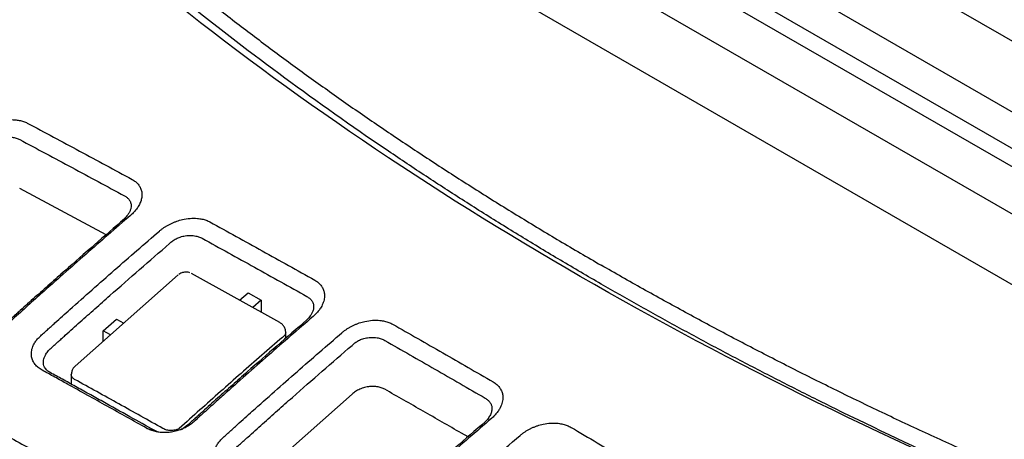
# Model space of a CAD drawing. Extents: x 95 to 1076, y 69 to 794.
# Tile 58 of 62: x 939 to 982, y 301 to 319. Entities that reach past the tile are written whole.
import ezdxf

# ---------------------------------------------------------------- set-up
doc = ezdxf.new("R2010")
doc.units = 0
doc.layers.get('0').update_dxf_attribs({"linetype": 'CONTINUOUS'})

msp = doc.modelspace()

# ---------------------------------------------------------------- linework, layer by layer
at = {"color": 7, "linetype": 'CONTINUOUS'}
for p, q in [((999.175, 307.967), (969.202, 325.27)), ((994.661, 307.512), (964.255, 325.065)), ((962.842, 324.306), (993.247, 306.753)), ((992.894, 306.155), (962.488, 323.708)), ((987.947, 303.907), (957.542, 321.46)), ((992.462, 304.362), (962.488, 321.665)), ((942.908, 309.462), (939.165, 311.474)), ((950.412, 305.67), (946.591, 307.794)), ((946.021, 307.734), (941.558, 303.784)), ((948.673, 306.637), (949.036, 306.949)), ((949.036, 306.949), (949.601, 306.634)), ((949.601, 306.634), (949.238, 306.322)), ((949.601, 306.634), (949.601, 306.12)), ((942.778, 305.317), (943.344, 305.818)), ((943.344, 305.818), (943.66, 305.644)), ((942.778, 304.864), (942.778, 305.317)), ((943.094, 305.143), (942.778, 305.317)), ((950.667, 304.977), (950.667, 305.257)), ((941.394, 303.433), (941.394, 303.002)), ((953.533, 302.579), (949.12, 298.661)), ((944.662, 301.094), (945.005, 300.994)), ((945.146, 300.934), (945.005, 300.994)), ((946.419, 301.226), (946.155, 301.032)), ((958.548, 300.72), (958.262, 300.885))]:
    msp.add_line(p, q, dxfattribs=at)
msp.add_open_spline([(963.398, 307.665), (950.284, 315.235), (939.378, 323.992), (931.276, 333.45)], degree=3, dxfattribs=at)
for points, knots in [([(964.305, 307.335), (964.011, 307.505), (963.424, 307.846), (962.55, 308.362), (961.684, 308.88), (960.824, 309.403), (959.972, 309.928), (959.126, 310.457), (958.287, 310.99), (957.455, 311.525), (956.63, 312.065), (955.812, 312.607), (953.769, 313.983), (950.589, 316.23), (946.433, 319.426), (942.505, 322.72), (939.634, 325.355), (937.675, 327.267), (936.526, 328.426), (935.407, 329.593), (934.316, 330.768), (933.253, 331.951), (932.569, 332.746), (932.227, 333.143)], [0, 0, 0, 0, 0.022455, 0.0449041, 0.0673486, 0.0897898, 0.1122289, 0.1346673, 0.1571062, 0.1795469, 0.2019906, 0.2244387, 0.2468924, 0.3716547, 0.4964271, 0.6220877, 0.7477578, 0.7898083, 0.8318435, 0.8738719, 0.9159018, 0.9579418, 1, 1, 1, 1]), ([(934.119, 331.809), (934.317, 331.591), (934.714, 331.156), (935.32, 330.506), (935.935, 329.859), (936.558, 329.215), (937.19, 328.574), (937.83, 327.935), (938.479, 327.299), (939.136, 326.666), (939.802, 326.036), (940.477, 325.409), (941.16, 324.784), (941.852, 324.162), (942.553, 323.543), (943.262, 322.927), (943.979, 322.313), (944.705, 321.702), (945.44, 321.094), (946.184, 320.489), (946.935, 319.887), (947.943, 319.092), (949.218, 318.111), (950.774, 316.949), (952.36, 315.801), (953.976, 314.667), (955.622, 313.547), (957.298, 312.44), (959.004, 311.347), (960.74, 310.267), (962.504, 309.201), (963.705, 308.502), (964.305, 308.152)], [0, 0, 0, 0, 0.025196, 0.050378, 0.075548, 0.100707, 0.125857, 0.150999, 0.176135, 0.201267, 0.226395, 0.251522, 0.276649, 0.301777, 0.326908, 0.352044, 0.377186, 0.402336, 0.427494, 0.452664, 0.477846, 0.503041, 0.552805, 0.602523, 0.652206, 0.701865, 0.751514, 0.801162, 0.850824, 0.900509, 0.950231, 1, 1, 1, 1]), ([(937.316, 313.883), (937.347, 313.909), (937.41, 313.961), (937.511, 314.033), (937.617, 314.1), (937.726, 314.162), (937.839, 314.219), (937.954, 314.27), (938.071, 314.315), (938.191, 314.354), (938.378, 314.405), (938.637, 314.448), (938.921, 314.451), (939.151, 314.42), (939.333, 314.373), (939.439, 314.324), (939.492, 314.299)], [0, 0, 0, 0, 0.05435, 0.108172, 0.161513, 0.214362, 0.266697, 0.318548, 0.369934, 0.420884, 0.47144, 0.606536, 0.740548, 0.826214, 0.912552, 1, 1, 1, 1]), ([(939.492, 314.299), (940.246, 313.897), (941.756, 313.091), (943.266, 312.273), (944.022, 311.864)], [0, 0, 0, 0, 0.499097, 1, 1, 1, 1]), ([(937.75, 313.345), (937.79, 313.384), (937.879, 313.464), (938.038, 313.562), (938.225, 313.641), (938.408, 313.684), (938.551, 313.699), (938.645, 313.702), (938.735, 313.7), (938.862, 313.687), (939.017, 313.652), (939.118, 313.61), (939.165, 313.587)], [2, 2, 2, 2, 2.324015, 2.680622, 3.054046, 3.475902, 3.761923, 3.906437, 4.051857, 4.322367, 4.726913, 5.13555, 5.13555, 5.13555, 5.13555]), ([(939.165, 313.587), (939.919, 313.185), (941.427, 312.378), (942.936, 311.563), (943.69, 311.154)], [2, 2, 2, 2, 6.07386, 10.144038, 10.144038, 10.144038, 10.144038]), ([(914.959, 313.282), (915.722, 312.894), (917.224, 312.13), (919.444, 310.99), (921.6, 309.876), (923.7, 308.783), (925.748, 307.709), (927.753, 306.651), (929.718, 305.606), (931.65, 304.572), (933.554, 303.544), (935.434, 302.522), (937.295, 301.502), (939.142, 300.482), (940.981, 299.459), (942.815, 298.43), (944.649, 297.393), (946.489, 296.345), (948.339, 295.282), (950.205, 294.202), (952.093, 293.101), (954.651, 291.599), (957.87, 289.688), (961.758, 287.344), (965.691, 284.938), (969.717, 282.441), (973.885, 279.822), (978.248, 277.051), (981.226, 275.131), (982.756, 274.144)], [0, 0, 0, 0, 0.0338091, 0.0665596, 0.0983608, 0.1293144, 0.159515, 0.1890517, 0.2180086, 0.2464658, 0.2745002, 0.3021865, 0.329597, 0.3568033, 0.3838761, 0.4108862, 0.4379052, 0.4650059, 0.4922631, 0.5197542, 0.5475604, 0.5757671, 0.6328506, 0.6899426, 0.7477307, 0.8068972, 0.8681467, 0.9322347, 1, 1, 1, 1]), ([(944.022, 311.864), (944.048, 311.849), (944.099, 311.819), (944.169, 311.768), (944.232, 311.712), (944.288, 311.651), (944.336, 311.586), (944.377, 311.516), (944.408, 311.443), (944.432, 311.366), (944.446, 311.287), (944.451, 311.206), (944.446, 311.094), (944.416, 310.95), (944.345, 310.778), (944.243, 310.611), (944.116, 310.452), (944.01, 310.354), (943.957, 310.306)], [0, 0, 0, 0, 0.04486, 0.090097, 0.135698, 0.181653, 0.227964, 0.274634, 0.321638, 0.36893, 0.416455, 0.464154, 0.511973, 0.610344, 0.708548, 0.806506, 0.903834, 1, 1, 1, 1]), ([(943.69, 311.154), (943.733, 311.131), (943.812, 311.08), (943.906, 310.983), (943.969, 310.864), (943.988, 310.74), (943.977, 310.638), (943.954, 310.546), (943.913, 310.446), (943.827, 310.307), (943.745, 310.208), (943.69, 310.152)], [2, 2, 2, 2, 2.382016, 2.762015, 3.19337, 3.621404, 3.902023, 4.061796, 4.381178, 4.704795, 5.165618, 5.165618, 5.165618, 5.165618]), ([(943.69, 310.152), (943.259, 309.782), (942.398, 309.036), (941.325, 308.095), (940.468, 307.335), (939.933, 306.858), (939.505, 306.475), (939.238, 306.235), (939.025, 306.042), (938.865, 305.898), (938.699, 305.748), (938.587, 305.647), (938.528, 305.595)], [2, 2, 2, 2, 4.624566, 7.248922, 8.561093, 9.873294, 10.529416, 11.185556, 11.513634, 11.841718, 12.169808, 12.530898, 12.530898, 12.530898, 12.530898]), ([(943.957, 310.306), (943.633, 310.027), (942.986, 309.468), (942.017, 308.621), (941.049, 307.768), (940.191, 307.004), (939.545, 306.424), (939.112, 306.033), (938.891, 305.835), (938.781, 305.736)], [0, 0, 0, 0, 0.186858, 0.373752, 0.56068, 0.74764, 0.872251, 0.936134, 1, 1, 1, 1]), ([(945.206, 309.63), (945.237, 309.655), (945.298, 309.706), (945.398, 309.777), (945.503, 309.843), (945.612, 309.904), (945.724, 309.961), (945.84, 310.011), (945.958, 310.056), (946.079, 310.095), (946.268, 310.144), (946.528, 310.185), (946.814, 310.185), (947.046, 310.15), (947.23, 310.1), (947.337, 310.048), (947.391, 310.022)], [0, 0, 0, 0, 0.053375, 0.106431, 0.1592, 0.211668, 0.263817, 0.315679, 0.367258, 0.418571, 0.469659, 0.604324, 0.738565, 0.825083, 0.912152, 1, 1, 1, 1]), ([(947.391, 310.022), (948.145, 309.606), (949.655, 308.773), (951.164, 307.928), (951.92, 307.504)], [0, 0, 0, 0, 0.4994498, 1, 1, 1, 1]), ([(940.033, 305.059), (940.087, 305.109), (940.195, 305.209), (940.361, 305.357), (940.526, 305.506), (940.85, 305.798), (941.762, 306.617), (943.265, 307.95), (944.559, 309.07), (945.206, 309.63)], [0, 0, 0, 0, 0.031996, 0.063969, 0.095945, 0.12792, 0.252508, 0.626322, 1, 1, 1, 1]), ([(940.48, 304.528), (940.539, 304.58), (940.651, 304.682), (940.817, 304.832), (940.977, 304.976), (941.191, 305.169), (941.458, 305.409), (941.885, 305.792), (942.42, 306.269), (943.277, 307.028), (944.35, 307.97), (945.211, 308.715), (945.642, 309.086)], [2, 2, 2, 2, 2.372464, 2.708992, 3.045514, 3.38203, 4.055045, 4.72804, 6.073987, 7.419901, 10.111744, 12.803808, 12.803808, 12.803808, 12.803808]), ([(945.642, 309.086), (945.681, 309.125), (945.77, 309.204), (945.927, 309.301), (946.113, 309.379), (946.295, 309.422), (946.437, 309.436), (946.531, 309.438), (946.622, 309.436), (946.75, 309.422), (946.907, 309.383), (947.009, 309.339), (947.056, 309.314)], [2, 2, 2, 2, 2.323775, 2.679577, 3.052224, 3.4733, 3.758689, 3.902846, 4.047885, 4.320704, 4.728938, 5.141903, 5.141903, 5.141903, 5.141903]), ([(947.056, 309.314), (947.81, 308.899), (949.319, 308.064), (950.827, 307.222), (951.581, 306.798)], [2, 2, 2, 2, 6.071966, 10.141725, 10.141725, 10.141725, 10.141725]), ([(921.218, 308.688), (921.802, 308.385), (922.964, 307.783), (924.699, 306.878), (926.416, 305.976), (928.715, 304.76), (931.584, 303.228), (936.192, 300.734), (941.945, 297.553), (948.847, 293.624), (955.76, 289.577), (961.512, 286.117), (966.131, 283.285), (969.575, 281.148), (973.035, 278.977), (975.336, 277.514), (976.497, 276.776)], [0, 0, 0, 0, 0.03172, 0.063122, 0.094207, 0.124976, 0.187919, 0.24996, 0.375015, 0.500049, 0.624355, 0.749998, 0.812121, 0.875027, 0.936922, 1, 1, 1, 1]), ([(946.526, 307.817), (946.501, 307.828), (946.453, 307.847), (946.368, 307.852), (946.287, 307.848), (946.207, 307.831), (946.12, 307.801), (946.072, 307.767), (946.044, 307.747)], [0, 0, 0, 0, 0.173649, 0.327206, 0.482588, 0.636527, 0.785905, 1, 1, 1, 1]), ([(1005.675, 290.5), (1005.291, 290.619), (1004.524, 290.855), (1003.379, 291.216), (1002.239, 291.582), (1001.104, 291.953), (999.973, 292.328), (998.848, 292.708), (997.728, 293.093), (996.614, 293.483), (995.505, 293.877), (994.401, 294.276), (993.303, 294.679), (992.211, 295.087), (991.125, 295.499), (990.044, 295.916), (988.97, 296.337), (987.901, 296.763), (986.839, 297.193), (985.783, 297.627), (984.734, 298.065), (983.691, 298.507), (982.655, 298.954), (981.625, 299.404), (980.601, 299.859), (979.585, 300.318), (978.576, 300.78), (977.573, 301.246), (976.577, 301.717), (975.589, 302.191), (974.608, 302.668), (973.634, 303.15), (972.667, 303.634), (971.707, 304.123), (970.755, 304.615), (969.811, 305.11), (968.874, 305.609), (967.944, 306.111), (967.023, 306.616), (966.109, 307.125), (965.202, 307.636), (964.604, 307.98), (964.305, 308.152)], [0, 0, 0, 0, 0.0252023, 0.0504039, 0.0756041, 0.1008022, 0.1259972, 0.1511886, 0.1763754, 0.2015569, 0.2267323, 0.2519009, 0.2770619, 0.3022144, 0.3273578, 0.3524912, 0.3776138, 0.402725, 0.427824, 0.4529099, 0.4779821, 0.5030397, 0.528082, 0.5531083, 0.5781178, 0.6031098, 0.6280834, 0.6530381, 0.677973, 0.7028874, 0.7277806, 0.7526518, 0.7775003, 0.8023255, 0.8271265, 0.8519028, 0.8766535, 0.901378, 0.9260756, 0.9507456, 0.9753873, 1, 1, 1, 1]), ([(951.92, 307.504), (951.946, 307.489), (951.999, 307.458), (952.068, 307.404), (952.132, 307.346), (952.187, 307.283), (952.235, 307.217), (952.274, 307.146), (952.305, 307.072), (952.327, 306.995), (952.341, 306.916), (952.345, 306.836), (952.339, 306.711), (952.3, 306.541), (952.21, 306.352), (952.1, 306.191), (951.986, 306.056), (951.895, 305.974), (951.85, 305.932)], [0, 0, 0, 0, 0.045633, 0.091461, 0.137474, 0.183655, 0.229983, 0.276445, 0.323038, 0.36975, 0.416555, 0.463423, 0.510319, 0.630682, 0.750894, 0.834233, 0.917303, 1, 1, 1, 1]), ([(1008.518, 288.859), (991.835, 293.709), (976.512, 300.094), (963.398, 307.665), (963.398, 307.665)], [0.807403, 0.807403, 0.807403, 0.807403, 1.6148089, 1.6148118, 1.6148118, 1.6148118, 1.6148118]), ([(1009.468, 288.553), (1009.085, 288.664), (1008.32, 288.887), (1007.177, 289.226), (1006.039, 289.571), (1004.905, 289.92), (1003.776, 290.274), (1002.651, 290.632), (1001.531, 290.995), (1000.416, 291.363), (999.306, 291.736), (998.2, 292.113), (995.455, 293.066), (991.131, 294.649), (985.362, 296.953), (979.776, 299.381), (975.586, 301.359), (972.672, 302.812), (970.955, 303.691), (969.259, 304.583), (967.585, 305.487), (965.932, 306.403), (964.847, 307.024), (964.305, 307.335)], [0, 0, 0, 0, 0.022942, 0.045878, 0.068809, 0.091736, 0.114662, 0.137586, 0.160511, 0.183438, 0.206368, 0.229303, 0.252244, 0.377904, 0.503574, 0.628337, 0.753109, 0.794267, 0.83541, 0.876548, 0.917686, 0.958835, 1, 1, 1, 1]), ([(951.581, 306.798), (951.624, 306.775), (951.702, 306.722), (951.796, 306.623), (951.859, 306.502), (951.882, 306.358), (951.86, 306.216), (951.805, 306.079), (951.719, 305.94), (951.636, 305.839), (951.581, 305.784)], [2, 2, 2, 2, 2.377115, 2.750654, 3.183177, 3.612209, 4.053258, 4.373029, 4.697055, 5.158044, 5.158044, 5.158044, 5.158044]), ([(951.581, 305.784), (951.15, 305.414), (950.29, 304.668), (949.216, 303.727), (948.359, 302.967), (947.824, 302.49), (947.397, 302.106), (947.13, 301.866), (946.916, 301.673), (946.756, 301.529), (946.591, 301.379), (946.479, 301.277), (946.419, 301.226)], [2, 2, 2, 2, 4.644846, 7.289471, 8.611776, 9.934117, 10.59531, 11.256522, 11.587137, 11.917759, 12.248387, 12.612443, 12.612443, 12.612443, 12.612443]), ([(951.85, 305.932), (951.526, 305.653), (950.879, 305.094), (949.91, 304.248), (948.942, 303.395), (948.137, 302.678), (947.494, 302.1), (947.116, 301.761), (946.845, 301.513), (946.731, 301.412), (946.674, 301.361)], [0, 0, 0, 0, 0.186859, 0.37375, 0.560672, 0.747626, 0.84108, 0.934542, 0.967279, 1, 1, 1, 1]), ([(950.664, 305.178), (950.665, 305.227), (950.668, 305.326), (950.616, 305.467), (950.53, 305.59), (950.451, 305.644), (950.412, 305.67)], [0, 0, 0, 0, 0.249403, 0.505729, 0.758831, 1, 1, 1, 1]), ([(953.096, 305.23), (953.126, 305.256), (953.187, 305.306), (953.286, 305.376), (953.39, 305.441), (953.498, 305.502), (953.61, 305.558), (953.726, 305.608), (953.846, 305.652), (953.967, 305.69), (954.157, 305.738), (954.42, 305.777), (954.707, 305.773), (954.941, 305.735), (955.128, 305.682), (955.235, 305.627), (955.289, 305.6)], [0, 0, 0, 0, 0.052406, 0.104705, 0.156912, 0.209006, 0.260973, 0.312838, 0.364587, 0.416221, 0.467768, 0.602284, 0.736605, 0.824205, 0.911993, 1, 1, 1, 1]), ([(947.923, 300.658), (947.977, 300.709), (948.085, 300.809), (948.251, 300.957), (948.415, 301.106), (948.739, 301.398), (949.651, 302.217), (951.154, 303.551), (952.449, 304.671), (953.096, 305.23)], [0, 0, 0, 0, 0.031976, 0.063946, 0.095915, 0.127882, 0.252475, 0.6263, 1, 1, 1, 1]), ([(955.289, 305.6), (956.013, 305.187), (957.462, 304.36), (958.91, 303.522), (959.635, 303.103)], [0, 0, 0, 0, 0.499928, 1, 1, 1, 1]), ([(940.134, 303.612), (940.104, 303.629), (940.046, 303.663), (939.967, 303.722), (939.895, 303.786), (939.832, 303.857), (939.778, 303.932), (939.734, 304.013), (939.7, 304.099), (939.668, 304.229), (939.663, 304.41), (939.716, 304.614), (939.805, 304.787), (939.904, 304.929), (939.99, 305.016), (940.033, 305.059)], [0, 0, 0, 0, 0.055995, 0.112243, 0.168731, 0.225485, 0.282562, 0.339939, 0.397567, 0.455421, 0.592653, 0.730251, 0.820676, 0.910687, 1, 1, 1, 1]), ([(950.521, 305.03), (950.223, 304.771), (949.626, 304.255), (948.734, 303.472), (947.843, 302.683), (946.954, 301.889), (946.362, 301.354), (946.066, 301.087)], [0, 0, 0, 0, 0.19995, 0.399916, 0.599907, 0.799932, 1, 1, 1, 1]), ([(953.533, 304.681), (953.572, 304.72), (953.66, 304.798), (953.816, 304.895), (954.001, 304.972), (954.182, 305.015), (954.324, 305.028), (954.418, 305.03), (954.508, 305.026), (954.638, 305.011), (954.796, 304.97), (954.9, 304.923), (954.947, 304.896)], [2, 2, 2, 2, 2.323663, 2.67878, 3.050574, 3.470622, 3.755416, 3.899309, 4.044107, 4.319556, 4.731678, 5.148869, 5.148869, 5.148869, 5.148869]), ([(954.947, 304.896), (955.671, 304.484), (957.118, 303.656), (958.565, 302.821), (959.289, 302.401)], [2, 2, 2, 2, 5.905498, 9.810544, 9.810544, 9.810544, 9.810544]), ([(940.48, 303.51), (940.435, 303.535), (940.334, 303.602), (940.238, 303.72), (940.189, 303.858), (940.183, 303.982), (940.208, 304.107), (940.26, 304.239), (940.348, 304.381), (940.433, 304.48), (940.48, 304.528)], [2, 2, 2, 2, 2.37527, 2.926744, 3.291216, 3.695895, 4.030152, 4.363986, 4.802482, 5.235478, 5.235478, 5.235478, 5.235478]), ([(948.371, 300.122), (948.43, 300.174), (948.543, 300.276), (948.708, 300.426), (948.868, 300.571), (949.082, 300.763), (949.349, 301.004), (949.776, 301.387), (950.311, 301.864), (951.168, 302.624), (952.241, 303.565), (953.102, 304.311), (953.533, 304.681)], [2, 2, 2, 2, 2.369112, 2.70304, 3.03696, 3.370874, 4.038683, 4.706473, 6.042006, 7.377503, 10.048511, 12.719744, 12.719744, 12.719744, 12.719744]), ([(944.662, 301.094), (944.09, 301.415), (942.946, 302.055), (941.619, 302.791), (940.683, 303.31), (940.317, 303.511), (940.134, 303.612)], [0, 0, 0, 0, 0.378933, 0.757485, 0.87877, 1, 1, 1, 1]), ([(941.565, 303.79), (941.536, 303.761), (941.477, 303.701), (941.412, 303.571), (941.401, 303.476), (941.395, 303.427)], [0, 0, 0, 0, 0.310665, 0.64991, 1, 1, 1, 1]), ([(945.005, 300.994), (944.646, 301.196), (943.895, 301.616), (942.947, 302.145), (942.164, 302.579), (941.584, 302.901), (941.023, 303.21), (940.658, 303.413), (940.48, 303.51)], [2, 2, 2, 2, 4.538518, 7.294763, 8.690687, 10.064433, 11.390465, 12.646346, 12.646346, 12.646346, 12.646346]), ([(945.359, 301.087), (944.723, 301.442), (943.451, 302.154), (942.178, 302.857), (941.54, 303.21)], [0, 0, 0, 0, 0.499107, 1, 1, 1, 1]), ([(959.635, 303.103), (959.662, 303.087), (959.716, 303.053), (959.788, 302.996), (959.852, 302.934), (959.907, 302.868), (959.954, 302.797), (959.992, 302.723), (960.022, 302.646), (960.042, 302.567), (960.053, 302.485), (960.057, 302.352), (960.024, 302.164), (959.93, 301.956), (959.815, 301.784), (959.699, 301.645), (959.606, 301.559), (959.559, 301.517)], [0, 0, 0, 0, 0.047551, 0.09508, 0.142603, 0.190118, 0.237608, 0.285079, 0.332565, 0.380075, 0.427603, 0.475133, 0.608936, 0.743211, 0.828662, 0.914282, 1, 1, 1, 1]), ([(954.947, 302.785), (954.924, 302.798), (954.876, 302.823), (954.795, 302.854), (954.707, 302.879), (954.612, 302.897), (954.51, 302.907), (954.404, 302.909), (954.295, 302.901), (954.185, 302.885), (954.076, 302.861), (953.97, 302.828), (953.869, 302.789), (953.773, 302.743), (953.685, 302.692), (953.604, 302.637), (953.556, 302.598), (953.533, 302.579)], [0, 0, 0, 0, 0.0606396, 0.1233321, 0.1879048, 0.2541432, 0.3217912, 0.3905535, 0.4600994, 0.5300687, 0.6000805, 0.6697436, 0.7386691, 0.806483, 0.8728396, 0.9374318, 1, 1, 1, 1]), ([(958.262, 300.885), (957.71, 301.203), (956.605, 301.84), (955.5, 302.47), (954.947, 302.785)], [0, 0, 0, 0, 0.49964, 1, 1, 1, 1]), ([(959.289, 302.401), (959.332, 302.376), (959.41, 302.321), (959.499, 302.224), (959.559, 302.113), (959.587, 301.984), (959.577, 301.839), (959.52, 301.68), (959.423, 301.523), (959.335, 301.42), (959.289, 301.374)], [2, 2, 2, 2, 2.380888, 2.755027, 3.126325, 3.497587, 3.923112, 4.343748, 4.764687, 5.150857, 5.150857, 5.150857, 5.150857]), ([(959.559, 301.517), (959.235, 301.237), (958.587, 300.679), (957.618, 299.832), (956.65, 298.978), (955.845, 298.261), (955.202, 297.684), (954.824, 297.344), (954.553, 297.097), (954.44, 296.996), (954.383, 296.946)], [0, 0, 0, 0, 0.186919, 0.373866, 0.560845, 0.747855, 0.841339, 0.93483, 0.967414, 1, 1, 1, 1]), ([(946.674, 301.361), (946.647, 301.339), (946.593, 301.294), (946.505, 301.232), (946.413, 301.174), (946.316, 301.121), (946.215, 301.074), (946.111, 301.032), (946.006, 300.996), (945.898, 300.966), (945.789, 300.942), (945.642, 300.918), (945.455, 300.905), (945.236, 300.915), (945.028, 300.95), (944.832, 301.008), (944.719, 301.065), (944.662, 301.094)], [0, 0, 0, 0, 0.049749, 0.099381, 0.148906, 0.198318, 0.247601, 0.296771, 0.345857, 0.394875, 0.443831, 0.492728, 0.593741, 0.694815, 0.796211, 0.897958, 1, 1, 1, 1]), ([(946.066, 301.087), (946.049, 301.078), (946.015, 301.06), (945.956, 301.038), (945.893, 301.02), (945.826, 301.008), (945.757, 301.001), (945.687, 301), (945.608, 301.004), (945.522, 301.018), (945.433, 301.046), (945.384, 301.073), (945.359, 301.087)], [0, 0, 0, 0, 0.088706, 0.177412, 0.266119, 0.354828, 0.443539, 0.532252, 0.620969, 0.747285, 0.873611, 1, 1, 1, 1]), ([(959.289, 301.374), (958.858, 301.003), (957.997, 300.258), (956.923, 299.316), (956.066, 298.556), (955.531, 298.079), (955.103, 297.695), (954.836, 297.455), (954.622, 297.262), (954.462, 297.117), (954.297, 296.968), (954.185, 296.867), (954.127, 296.816)], [2, 2, 2, 2, 4.665662, 7.331104, 8.66382, 9.996573, 10.662972, 11.329393, 11.662612, 11.995838, 12.329071, 12.692698, 12.692698, 12.692698, 12.692698]), ([(960.802, 300.79), (960.832, 300.814), (960.892, 300.864), (960.99, 300.933), (961.093, 300.998), (961.201, 301.058), (961.313, 301.114), (961.43, 301.163), (961.55, 301.207), (961.672, 301.245), (961.864, 301.292), (962.128, 301.327), (962.417, 301.321), (962.653, 301.279), (962.842, 301.221), (962.95, 301.165), (963.004, 301.137)], [0, 0, 0, 0, 0.051537, 0.103166, 0.154885, 0.206662, 0.258482, 0.310364, 0.362264, 0.414163, 0.466068, 0.600642, 0.734754, 0.823581, 0.912025, 1, 1, 1, 1]), ([(963.004, 301.137), (963.759, 300.691), (965.269, 299.802), (966.779, 298.9), (967.533, 298.449)], [0, 0, 0, 0, 0.50042, 1, 1, 1, 1]), ([(948.029, 299.19), (947.999, 299.208), (947.94, 299.244), (947.86, 299.306), (947.787, 299.373), (947.724, 299.446), (947.67, 299.524), (947.626, 299.606), (947.592, 299.693), (947.56, 299.825), (947.555, 300.007), (947.607, 300.212), (947.695, 300.385), (947.794, 300.528), (947.88, 300.615), (947.923, 300.658)], [0, 0, 0, 0, 0.056916, 0.113923, 0.171003, 0.228164, 0.285446, 0.342841, 0.400316, 0.457862, 0.594542, 0.731343, 0.821081, 0.910685, 1, 1, 1, 1]), ([(955.629, 296.217), (955.683, 296.267), (955.791, 296.368), (955.956, 296.516), (956.121, 296.665), (956.552, 297.053), (957.249, 297.679), (958.323, 298.632), (959.507, 299.672), (960.37, 300.417), (960.802, 300.79)], [0, 0, 0, 0, 0.031935, 0.0638808, 0.095822, 0.1277622, 0.314685, 0.5015751, 0.7508143, 1, 1, 1, 1])]:
    msp.add_open_spline(points, degree=3, knots=knots, dxfattribs=at)
at = {"color": 8, "linetype": 'CONTINUOUS'}
for points, knots in [([(950.666, 305.223), (950.661, 305.201), (950.652, 305.155), (950.602, 305.087), (950.548, 305.049), (950.521, 305.03)], [0, 0, 0, 0, 0.3187656, 0.6593416, 1, 1, 1, 1]), ([(941.54, 303.21), (941.506, 303.234), (941.436, 303.282), (941.401, 303.354), (941.391, 303.403), (941.396, 303.422), (941.397, 303.427)], [0, 0, 0, 0, 0.382329, 0.764732, 0.94663, 1, 1, 1, 1])]:
    msp.add_open_spline(points, degree=3, knots=knots, dxfattribs=at)

doc.saveas('drawing.dxf')
